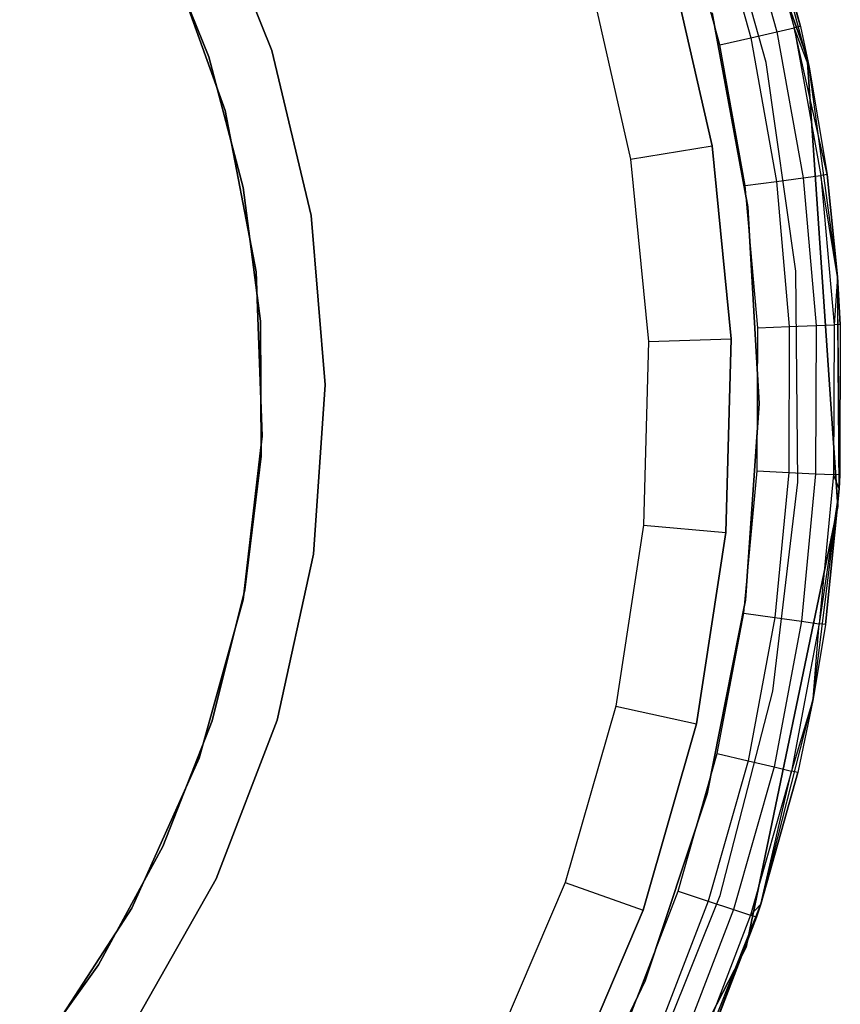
# Model space of a CAD drawing. Extents: x 0.1 to 15.8, y -7.9 to 7.9.
# Tile 11 of 17: x 8.745 to 9.526, y -0.582 to 0.356. Entities that reach past the tile are written whole.
import ezdxf

# ---------------------------------------------------------------- set-up
doc = ezdxf.new("R2010")
doc.units = 0
doc.header["$MEASUREMENT"] = 0
doc.layers.get('0').update_dxf_attribs({"color": 13, "linetype": 'CONTINUOUS'})

# ---------------------------------------------------------------- blocks, each defined once
blk = doc.blocks.new('CZ_0022__330X330X1200_PM_2')
at = {"color": 0}
for p, q in [((9.351, 0.72451, 0.80503), (9.49462, 0.3204, 0.80503)), ((9.49462, 0.3204, 0.72629), (9.351, 0.72451, 0.72629)), ((9.49462, 0.3204, 0.72629), (9.351, 0.72451, 0.72629)), ((9.351, 0.72451, 0.80503), (9.49462, 0.3204, 0.80503)), ((9.45543, 0.3155, 0.72629), (9.40139, 0.50893, 0.72629)), ((9.45543, 0.3155, 0.72629), (9.40139, 0.50893, 0.72629)), ((9.45543, 0.3155, 1.86802), (9.40139, 0.50893, 1.86802)), ((9.45543, 0.3155, 1.86802), (9.40139, 0.50893, 1.86802)), ((9.48821, 0.34985, 1.82865), (9.44403, 0.50608, 0.72629)), ((9.48821, 0.34985, 1.82865), (9.44403, 0.50608, 0.72629)), ((9.4965, 0.31122, 0.72629), (9.44403, 0.50608, 0.72629)), ((9.4965, 0.31122, 0.72629), (9.44403, 0.50608, 0.72629)), ((9.45003, 0.48803, 1.82865), (9.48821, 0.34985, 1.82865)), ((9.45003, 0.48803, 1.82865), (9.48821, 0.34985, 1.82865)), ((9.4281, 0.48088, 1.88433), (9.46572, 0.34473, 1.88433)), ((9.4281, 0.48088, 1.88433), (9.46572, 0.34473, 1.88433)), ((9.44433, 0.48617, 1.85879), (9.48236, 0.34852, 1.85879)), ((9.44433, 0.48617, 1.85879), (9.48236, 0.34852, 1.85879)), ((8.92455, 0.47729, 48.91527), (8.98483, 0.32712, 48.91527)), ((8.98483, 0.32712, 51.9074), (8.92455, 0.47729, 51.9074)), ((8.92455, 0.47729, 48.91527), (8.98483, 0.32712, 48.91527)), ((8.98483, 0.32712, 51.9074), (8.92455, 0.47729, 51.9074)), ((9.40382, 0.47296, 1.9014), (9.44081, 0.33905, 1.9014)), ((9.40382, 0.47296, 1.9014), (9.44081, 0.33905, 1.9014)), ((9.41143, 0.33236, 1.90739), (9.37517, 0.46363, 1.90739)), ((9.41143, 0.33236, 1.90739), (9.37517, 0.46363, 1.90739)), ((8.92476, 0.32094, 49.0255), (8.87688, 0.44023, 49.0255)), ((8.87688, 0.44023, 48.99401), (8.92476, 0.32094, 48.99401)), ((8.92476, 0.32094, 49.0255), (8.87688, 0.44023, 49.0255)), ((8.87688, 0.44023, 48.99401), (8.92476, 0.32094, 48.99401)), ((8.94016, 0.26988, 48.91527), (8.88739, 0.41744, 48.91527)), ((8.88739, 0.41744, 51.9074), (8.94016, 0.26988, 51.9074)), ((8.88739, 0.41744, 51.9074), (8.94016, 0.26988, 51.9074)), ((8.94016, 0.26988, 48.91527), (8.88739, 0.41744, 48.91527)), ((9.40414, 0.23615, 0.59267), (9.3631, 0.4162, 0.59267)), ((9.3631, 0.4162, 1.06511), (9.40414, 0.23615, 1.06511)), ((9.3631, 0.4162, 1.06511), (9.40414, 0.23615, 1.06511)), ((9.40414, 0.23615, 0.59267), (9.3631, 0.4162, 0.59267)), ((9.28758, 0.39391, 0.51393), (9.32642, 0.22351, 0.51393)), ((9.28758, 0.39391, 0.51393), (9.32642, 0.22351, 0.51393)), ((9.43818, 0.17813, 1.67535), (9.40414, 0.3629, 1.67535)), ((9.40414, 0.3629, 1.71472), (9.43818, 0.17813, 1.71472)), ((9.43818, 0.17813, 1.67535), (9.40414, 0.3629, 1.67535)), ((9.40414, 0.3629, 1.71472), (9.43818, 0.17813, 1.71472)), ((9.46572, 0.34473, 1.88433), (9.48236, 0.34852, 1.85879)), ((9.46572, 0.34473, 1.88433), (9.48236, 0.34852, 1.85879)), ((9.48821, 0.34985, 1.82865), (9.48236, 0.34852, 1.85879)), ((9.48821, 0.34985, 1.82865), (9.48236, 0.34852, 1.85879)), ((9.51366, 0.20877, 1.82865), (9.48236, 0.34852, 1.85879)), ((9.48236, 0.34852, 1.85879), (9.50772, 0.20798, 1.85879)), ((9.51366, 0.20877, 1.82865), (9.48236, 0.34852, 1.85879)), ((9.4965, 0.31122, 1.82865), (9.48236, 0.34852, 1.85879)), ((9.4965, 0.31122, 1.82865), (9.48236, 0.34852, 1.85879)), ((9.48236, 0.34852, 1.85879), (9.50772, 0.20798, 1.85879)), ((9.48821, 0.34985, 1.82865), (9.4965, 0.31122, 0.72629)), ((9.48821, 0.34985, 1.82865), (9.4965, 0.31122, 0.72629)), ((9.48821, 0.34985, 1.82865), (9.4965, 0.31122, 1.82865)), ((9.48821, 0.34985, 1.82865), (9.4965, 0.31122, 1.82865)), ((9.41143, 0.33236, 1.90739), (9.44081, 0.33905, 1.9014)), ((9.41143, 0.33236, 1.90739), (9.44081, 0.33905, 1.9014)), ((9.44081, 0.33905, 1.9014), (9.46572, 0.34473, 1.88433)), ((9.44081, 0.33905, 1.9014), (9.46572, 0.34473, 1.88433)), ((9.44081, 0.33905, 1.9014), (9.46548, 0.20233, 1.9014)), ((9.44081, 0.33905, 1.9014), (9.46548, 0.20233, 1.9014)), ((9.46572, 0.34473, 1.88433), (9.4908, 0.20572, 1.88433)), ((9.46572, 0.34473, 1.88433), (9.4908, 0.20572, 1.88433)), ((9.43561, 0.19834, 1.90739), (9.41143, 0.33236, 1.90739)), ((9.43561, 0.19834, 1.90739), (9.41143, 0.33236, 1.90739)), ((8.95732, 0.19658, 49.0255), (8.92476, 0.32094, 49.0255)), ((8.92476, 0.32094, 48.99401), (8.95732, 0.19658, 48.99401)), ((8.92476, 0.32094, 49.0255), (8.92476, 0.32094, 48.99401)), ((8.95732, 0.19658, 49.0255), (8.92476, 0.32094, 49.0255)), ((8.92476, 0.32094, 48.99401), (8.95732, 0.19658, 48.99401)), ((8.92476, 0.32094, 49.0255), (8.92476, 0.32094, 48.99401)), ((8.98483, 0.32712, 48.91527), (9.02206, 0.16965, 48.91527)), ((9.02206, 0.16965, 51.9074), (8.98483, 0.32712, 51.9074)), ((8.98483, 0.32712, 48.91527), (9.02206, 0.16965, 48.91527)), ((8.98483, 0.32712, 48.91527), (8.98483, 0.32712, 51.9074)), ((9.02206, 0.16965, 51.9074), (8.98483, 0.32712, 51.9074)), ((8.98483, 0.32712, 48.91527), (8.98483, 0.32712, 51.9074)), ((9.49462, 0.3204, 0.80503), (9.52389, -0.10747, 0.80503)), ((9.52389, -0.10747, 0.72629), (9.49462, 0.3204, 0.72629)), ((9.49462, 0.3204, 0.72629), (9.49462, 0.3204, 0.80503)), ((9.49462, 0.3204, 0.72629), (9.49462, 0.3204, 0.80503)), ((9.52389, -0.10747, 0.72629), (9.49462, 0.3204, 0.72629)), ((9.49462, 0.3204, 0.80503), (9.52389, -0.10747, 0.80503)), ((9.48375, 0.11666, 0.72629), (9.45543, 0.3155, 0.72629)), ((9.45543, 0.3155, 0.72629), (9.45543, 0.3155, 1.86802)), ((9.45543, 0.3155, 0.72629), (9.45543, 0.3155, 1.86802)), ((9.48375, 0.11666, 0.72629), (9.45543, 0.3155, 0.72629)), ((9.48375, 0.11666, 1.86802), (9.45543, 0.3155, 1.86802)), ((9.48375, 0.11666, 1.86802), (9.45543, 0.3155, 1.86802)), ((9.52362, 0.11126, 0.72629), (9.4965, 0.31122, 0.72629)), ((9.4965, 0.31122, 0.72629), (9.51366, 0.20877, 1.82865)), ((9.4965, 0.31122, 0.72629), (9.51366, 0.20877, 1.82865)), ((9.4965, 0.31122, 0.72629), (9.4965, 0.31122, 1.82865)), ((9.4965, 0.31122, 1.82865), (9.51366, 0.20877, 1.82865)), ((9.4965, 0.31122, 0.72629), (9.4965, 0.31122, 1.82865)), ((9.52362, 0.11126, 0.72629), (9.4965, 0.31122, 0.72629)), ((9.4965, 0.31122, 1.82865), (9.51366, 0.20877, 1.82865)), ((8.96978, 0.11599, 48.91527), (8.94016, 0.26988, 48.91527)), ((8.94016, 0.26988, 51.9074), (8.96978, 0.11599, 51.9074)), ((8.94016, 0.26988, 51.9074), (8.96978, 0.11599, 51.9074)), ((8.94016, 0.26988, 51.9074), (8.94016, 0.26988, 48.91527)), ((8.96978, 0.11599, 48.91527), (8.94016, 0.26988, 48.91527)), ((8.94016, 0.26988, 51.9074), (8.94016, 0.26988, 48.91527)), ((9.32642, 0.22351, 0.51393), (9.40414, 0.23615, 0.59267)), ((9.32642, 0.22351, 0.51393), (9.40414, 0.23615, 0.59267)), ((9.42229, 0.05238, 0.59267), (9.40414, 0.23615, 0.59267)), ((9.40414, 0.23615, 0.59267), (9.40414, 0.23615, 1.06511)), ((9.40414, 0.23615, 1.06511), (9.42229, 0.05238, 1.06511)), ((9.40414, 0.23615, 0.59267), (9.40414, 0.23615, 1.06511)), ((9.40414, 0.23615, 1.06511), (9.42229, 0.05238, 1.06511)), ((9.42229, 0.05238, 0.59267), (9.40414, 0.23615, 0.59267)), ((9.32642, 0.22351, 0.51393), (9.3436, 0.04958, 0.51393)), ((9.32642, 0.22351, 0.51393), (9.3436, 0.04958, 0.51393)), ((9.4908, 0.20572, 1.88433), (9.50772, 0.20798, 1.85879)), ((9.4908, 0.20572, 1.88433), (9.50772, 0.20798, 1.85879)), ((9.51366, 0.20877, 1.82865), (9.50772, 0.20798, 1.85879)), ((9.51366, 0.20877, 1.82865), (9.50772, 0.20798, 1.85879)), ((9.52362, 0.11126, 1.82865), (9.50772, 0.20798, 1.85879)), ((9.50772, 0.20798, 1.85879), (9.52019, 0.06572, 1.85879)), ((9.52362, 0.11126, 1.82865), (9.50772, 0.20798, 1.85879)), ((9.50772, 0.20798, 1.85879), (9.52019, 0.06572, 1.85879)), ((9.52362, 0.11126, 0.72629), (9.51366, 0.20877, 1.82865)), ((9.51366, 0.20877, 1.82865), (9.52362, 0.11126, 1.82865)), ((9.52362, 0.11126, 0.72629), (9.51366, 0.20877, 1.82865)), ((9.51366, 0.20877, 1.82865), (9.52362, 0.11126, 1.82865)), ((9.43561, 0.19834, 1.90739), (9.46548, 0.20233, 1.9014)), ((9.43561, 0.19834, 1.90739), (9.46548, 0.20233, 1.9014)), ((9.44751, 0.06267, 1.90739), (9.43561, 0.19834, 1.90739)), ((9.44751, 0.06267, 1.90739), (9.43561, 0.19834, 1.90739)), ((9.46548, 0.20233, 1.9014), (9.4908, 0.20572, 1.88433)), ((9.46548, 0.20233, 1.9014), (9.4908, 0.20572, 1.88433)), ((9.46548, 0.20233, 1.9014), (9.47761, 0.06393, 1.9014)), ((9.46548, 0.20233, 1.9014), (9.47761, 0.06393, 1.9014)), ((9.4908, 0.20572, 1.88433), (9.50313, 0.065, 1.88433)), ((9.4908, 0.20572, 1.88433), (9.50313, 0.065, 1.88433)), ((8.97404, 0.06913, 49.0255), (8.95732, 0.19658, 49.0255)), ((8.95732, 0.19658, 48.99401), (8.97404, 0.06913, 48.99401)), ((8.95732, 0.19658, 49.0255), (8.95732, 0.19658, 48.99401)), ((8.97404, 0.06913, 49.0255), (8.95732, 0.19658, 49.0255)), ((8.95732, 0.19658, 48.99401), (8.97404, 0.06913, 48.99401)), ((8.95732, 0.19658, 49.0255), (8.95732, 0.19658, 48.99401)), ((9.02206, 0.16965, 48.91527), (9.0354, 0.00838, 48.91527)), ((9.0354, 0.00838, 51.9074), (9.02206, 0.16965, 51.9074)), ((9.02206, 0.16965, 48.91527), (9.0354, 0.00838, 48.91527)), ((9.02206, 0.16965, 48.91527), (9.02206, 0.16965, 51.9074)), ((9.0354, 0.00838, 51.9074), (9.02206, 0.16965, 51.9074)), ((9.02206, 0.16965, 48.91527), (9.02206, 0.16965, 51.9074)), ((9.44879, -0.00945, 1.67535), (9.43818, 0.17813, 1.67535)), ((9.43818, 0.17813, 1.67535), (9.43818, 0.17813, 1.71472)), ((9.43818, 0.17813, 1.71472), (9.44879, -0.00945, 1.71472)), ((9.43818, 0.17813, 1.67535), (9.43818, 0.17813, 1.71472)), ((9.44879, -0.00945, 1.67535), (9.43818, 0.17813, 1.67535)), ((9.43818, 0.17813, 1.71472), (9.44879, -0.00945, 1.71472)), ((8.97557, -0.04062, 48.91527), (8.96978, 0.11599, 48.91527)), ((8.96978, 0.11599, 51.9074), (8.97557, -0.04062, 51.9074)), ((8.96978, 0.11599, 51.9074), (8.97557, -0.04062, 51.9074)), ((8.96978, 0.11599, 51.9074), (8.96978, 0.11599, 48.91527)), ((8.97557, -0.04062, 48.91527), (8.96978, 0.11599, 48.91527)), ((8.96978, 0.11599, 51.9074), (8.96978, 0.11599, 48.91527)), ((9.48588, -0.08417, 0.72629), (9.48375, 0.11666, 0.72629)), ((9.48375, 0.11666, 0.72629), (9.48375, 0.11666, 1.86802)), ((9.48375, 0.11666, 0.72629), (9.48375, 0.11666, 1.86802)), ((9.48588, -0.08417, 0.72629), (9.48375, 0.11666, 0.72629)), ((9.48588, -0.08417, 1.86802), (9.48375, 0.11666, 1.86802)), ((9.48588, -0.08417, 1.86802), (9.48375, 0.11666, 1.86802)), ((9.52362, 0.11126, 1.82865), (9.52019, 0.06572, 1.85879)), ((9.52362, 0.11126, 1.82865), (9.52019, 0.06572, 1.85879)), ((9.52362, 0.11126, 1.82865), (9.52362, 0.11126, 0.72629)), ((9.52362, 0.11126, 1.82865), (9.52618, 0.06597, 1.82865)), ((9.52618, 0.06597, 1.82865), (9.52362, 0.11126, 0.72629)), ((9.52362, 0.11126, 1.82865), (9.52362, 0.11126, 0.72629)), ((9.52618, 0.06597, 1.82865), (9.52362, 0.11126, 0.72629)), ((9.52566, -0.07738, 1.82865), (9.52362, 0.11126, 0.72629)), ((9.52566, -0.07738, 1.82865), (9.52362, 0.11126, 0.72629)), ((9.52495, -0.09053, 0.72629), (9.52362, 0.11126, 0.72629)), ((9.52495, -0.09053, 0.72629), (9.52362, 0.11126, 0.72629)), ((9.52362, 0.11126, 1.82865), (9.52618, 0.06597, 1.82865)), ((8.97465, -0.05942, 49.0255), (8.97404, 0.06913, 49.0255)), ((8.97404, 0.06913, 48.99401), (8.97465, -0.05942, 48.99401)), ((8.97404, 0.06913, 49.0255), (8.97404, 0.06913, 48.99401)), ((8.97465, -0.05942, 49.0255), (8.97404, 0.06913, 49.0255)), ((8.97404, 0.06913, 48.99401), (8.97465, -0.05942, 48.99401)), ((8.97404, 0.06913, 49.0255), (8.97404, 0.06913, 48.99401)), ((9.50313, 0.065, 1.88433), (9.52019, 0.06572, 1.85879)), ((9.50313, 0.065, 1.88433), (9.52019, 0.06572, 1.85879)), ((9.52019, 0.06572, 1.85879), (9.51967, -0.07709, 1.85879)), ((9.52019, 0.06572, 1.85879), (9.51967, -0.07709, 1.85879)), ((9.52618, 0.06597, 1.82865), (9.52019, 0.06572, 1.85879)), ((9.52618, 0.06597, 1.82865), (9.52019, 0.06572, 1.85879)), ((9.52618, 0.06597, 1.82865), (9.52566, -0.07738, 1.82865)), ((9.52618, 0.06597, 1.82865), (9.52566, -0.07738, 1.82865)), ((9.44701, -0.07351, 1.90739), (9.44751, 0.06267, 1.90739)), ((9.44701, -0.07351, 1.90739), (9.44751, 0.06267, 1.90739)), ((9.44751, 0.06267, 1.90739), (9.47761, 0.06393, 1.9014)), ((9.44751, 0.06267, 1.90739), (9.47761, 0.06393, 1.9014)), ((9.47761, 0.06393, 1.9014), (9.47711, -0.07499, 1.9014)), ((9.47761, 0.06393, 1.9014), (9.47711, -0.07499, 1.9014)), ((9.47761, 0.06393, 1.9014), (9.50313, 0.065, 1.88433)), ((9.47761, 0.06393, 1.9014), (9.50313, 0.065, 1.88433)), ((9.50313, 0.065, 1.88433), (9.50262, -0.07625, 1.88433)), ((9.50313, 0.065, 1.88433), (9.50262, -0.07625, 1.88433)), ((9.3436, 0.04958, 0.51393), (9.33885, -0.12513, 0.51393)), ((9.3436, 0.04958, 0.51393), (9.33885, -0.12513, 0.51393)), ((9.3436, 0.04958, 0.51393), (9.42229, 0.05238, 0.59267)), ((9.3436, 0.04958, 0.51393), (9.42229, 0.05238, 0.59267)), ((9.41727, -0.13221, 0.59267), (9.42229, 0.05238, 0.59267)), ((9.42229, 0.05238, 1.06511), (9.41727, -0.13221, 1.06511)), ((9.42229, 0.05238, 1.06511), (9.41727, -0.13221, 1.06511)), ((9.41727, -0.13221, 0.59267), (9.42229, 0.05238, 0.59267)), ((9.42229, 0.05238, 0.59267), (9.42229, 0.05238, 1.06511)), ((9.42229, 0.05238, 0.59267), (9.42229, 0.05238, 1.06511)), ((9.0354, 0.00838, 48.91527), (9.02456, -0.15307, 48.91527)), ((9.02456, -0.15307, 51.9074), (9.0354, 0.00838, 51.9074)), ((9.0354, 0.00838, 48.91527), (9.02456, -0.15307, 48.91527)), ((9.02456, -0.15307, 51.9074), (9.0354, 0.00838, 51.9074)), ((9.0354, 0.00838, 48.91527), (9.0354, 0.00838, 51.9074)), ((9.0354, 0.00838, 48.91527), (9.0354, 0.00838, 51.9074)), ((9.43581, -0.19688, 1.67535), (9.44879, -0.00945, 1.67535)), ((9.44879, -0.00945, 1.71472), (9.43581, -0.19688, 1.71472)), ((9.43581, -0.19688, 1.67535), (9.44879, -0.00945, 1.67535)), ((9.44879, -0.00945, 1.71472), (9.43581, -0.19688, 1.71472)), ((9.44879, -0.00945, 1.67535), (9.44879, -0.00945, 1.71472)), ((9.44879, -0.00945, 1.67535), (9.44879, -0.00945, 1.71472)), ((8.95738, -0.19628, 48.91527), (8.97557, -0.04062, 48.91527)), ((8.97557, -0.04062, 51.9074), (8.95738, -0.19628, 51.9074)), ((8.97557, -0.04062, 51.9074), (8.95738, -0.19628, 51.9074)), ((8.95738, -0.19628, 48.91527), (8.97557, -0.04062, 48.91527)), ((8.97557, -0.04062, 51.9074), (8.97557, -0.04062, 48.91527)), ((8.97557, -0.04062, 51.9074), (8.97557, -0.04062, 48.91527)), ((8.95915, -0.18703, 49.0255), (8.97465, -0.05942, 49.0255)), ((8.97465, -0.05942, 48.99401), (8.95915, -0.18703, 48.99401)), ((8.95915, -0.18703, 49.0255), (8.97465, -0.05942, 49.0255)), ((8.97465, -0.05942, 48.99401), (8.95915, -0.18703, 48.99401)), ((8.97465, -0.05942, 49.0255), (8.97465, -0.05942, 48.99401)), ((8.97465, -0.05942, 49.0255), (8.97465, -0.05942, 48.99401)), ((9.43414, -0.20909, 1.90739), (9.44701, -0.07351, 1.90739)), ((9.43414, -0.20909, 1.90739), (9.44701, -0.07351, 1.90739)), ((9.44701, -0.07351, 1.90739), (9.47711, -0.07499, 1.9014)), ((9.44701, -0.07351, 1.90739), (9.47711, -0.07499, 1.9014)), ((9.47711, -0.07499, 1.9014), (9.46397, -0.2133, 1.9014)), ((9.47711, -0.07499, 1.9014), (9.46397, -0.2133, 1.9014)), ((9.47711, -0.07499, 1.9014), (9.50262, -0.07625, 1.88433)), ((9.47711, -0.07499, 1.9014), (9.50262, -0.07625, 1.88433)), ((9.46178, -0.28357, 0.72629), (9.48588, -0.08417, 0.72629)), ((9.46178, -0.28357, 0.72629), (9.48588, -0.08417, 0.72629)), ((9.46178, -0.28357, 1.86802), (9.48588, -0.08417, 1.86802)), ((9.46178, -0.28357, 1.86802), (9.48588, -0.08417, 1.86802)), ((9.48588, -0.08417, 0.72629), (9.48588, -0.08417, 1.86802)), ((9.48588, -0.08417, 0.72629), (9.48588, -0.08417, 1.86802)), ((9.50262, -0.07625, 1.88433), (9.48927, -0.21687, 1.88433)), ((9.50262, -0.07625, 1.88433), (9.48927, -0.21687, 1.88433)), ((9.50262, -0.07625, 1.88433), (9.51967, -0.07709, 1.85879)), ((9.50262, -0.07625, 1.88433), (9.51967, -0.07709, 1.85879)), ((9.51967, -0.07709, 1.85879), (9.50617, -0.21926, 1.85879)), ((9.51967, -0.07709, 1.85879), (9.50617, -0.21926, 1.85879)), ((9.52495, -0.09053, 1.82865), (9.51967, -0.07709, 1.85879)), ((9.52566, -0.07738, 1.82865), (9.51967, -0.07709, 1.85879)), ((9.52495, -0.09053, 1.82865), (9.51967, -0.07709, 1.85879)), ((9.52566, -0.07738, 1.82865), (9.51967, -0.07709, 1.85879)), ((9.52566, -0.07738, 1.82865), (9.52495, -0.09053, 0.72629)), ((9.52566, -0.07738, 1.82865), (9.52495, -0.09053, 1.82865)), ((9.52566, -0.07738, 1.82865), (9.52495, -0.09053, 0.72629)), ((9.52566, -0.07738, 1.82865), (9.52495, -0.09053, 1.82865)), ((9.50047, -0.29084, 0.72629), (9.52495, -0.09053, 0.72629)), ((9.50047, -0.29084, 0.72629), (9.52495, -0.09053, 0.72629)), ((9.52495, -0.09053, 1.82865), (9.50617, -0.21926, 1.85879)), ((9.52495, -0.09053, 1.82865), (9.50617, -0.21926, 1.85879)), ((9.52495, -0.09053, 1.82865), (9.5121, -0.22009, 1.82865)), ((9.5121, -0.22009, 1.82865), (9.52495, -0.09053, 0.72629)), ((9.5121, -0.22009, 1.82865), (9.52495, -0.09053, 0.72629)), ((9.52495, -0.09053, 1.82865), (9.5121, -0.22009, 1.82865)), ((9.52495, -0.09053, 1.82865), (9.52495, -0.09053, 0.72629)), ((9.52495, -0.09053, 1.82865), (9.52495, -0.09053, 0.72629)), ((9.52389, -0.10747, 0.80503), (9.43663, -0.52737, 0.80503)), ((9.43663, -0.52737, 0.72629), (9.52389, -0.10747, 0.72629)), ((9.43663, -0.52737, 0.72629), (9.52389, -0.10747, 0.72629)), ((9.52389, -0.10747, 0.80503), (9.43663, -0.52737, 0.80503)), ((9.52389, -0.10747, 0.72629), (9.52389, -0.10747, 0.80503)), ((9.52389, -0.10747, 0.72629), (9.52389, -0.10747, 0.80503)), ((9.33885, -0.12513, 0.51393), (9.31224, -0.29787, 0.51393)), ((9.33885, -0.12513, 0.51393), (9.31224, -0.29787, 0.51393)), ((9.33885, -0.12513, 0.51393), (9.41727, -0.13221, 0.59267)), ((9.33885, -0.12513, 0.51393), (9.41727, -0.13221, 0.59267)), ((9.38915, -0.31472, 0.59267), (9.41727, -0.13221, 0.59267)), ((9.41727, -0.13221, 1.06511), (9.38915, -0.31472, 1.06511)), ((9.41727, -0.13221, 1.06511), (9.38915, -0.31472, 1.06511)), ((9.38915, -0.31472, 0.59267), (9.41727, -0.13221, 0.59267)), ((9.41727, -0.13221, 0.59267), (9.41727, -0.13221, 1.06511)), ((9.41727, -0.13221, 0.59267), (9.41727, -0.13221, 1.06511)), ((9.02456, -0.15307, 48.91527), (8.98977, -0.31111, 48.91527)), ((8.98977, -0.31111, 51.9074), (9.02456, -0.15307, 51.9074)), ((9.02456, -0.15307, 48.91527), (8.98977, -0.31111, 48.91527)), ((8.98977, -0.31111, 51.9074), (9.02456, -0.15307, 51.9074)), ((9.02456, -0.15307, 48.91527), (9.02456, -0.15307, 51.9074)), ((9.02456, -0.15307, 48.91527), (9.02456, -0.15307, 51.9074)), ((8.92777, -0.31169, 49.0255), (8.95915, -0.18703, 49.0255)), ((8.95915, -0.18703, 48.99401), (8.92777, -0.31169, 48.99401)), ((8.92777, -0.31169, 49.0255), (8.95915, -0.18703, 49.0255)), ((8.95915, -0.18703, 48.99401), (8.92777, -0.31169, 48.99401)), ((8.95915, -0.18703, 49.0255), (8.95915, -0.18703, 48.99401)), ((8.95915, -0.18703, 49.0255), (8.95915, -0.18703, 48.99401)), ((8.91565, -0.34733, 48.91527), (8.95738, -0.19628, 48.91527)), ((8.95738, -0.19628, 51.9074), (8.91565, -0.34733, 51.9074)), ((8.95738, -0.19628, 51.9074), (8.91565, -0.34733, 51.9074)), ((8.91565, -0.34733, 48.91527), (8.95738, -0.19628, 48.91527)), ((8.95738, -0.19628, 51.9074), (8.95738, -0.19628, 48.91527)), ((8.95738, -0.19628, 51.9074), (8.95738, -0.19628, 48.91527)), ((9.39944, -0.3812, 1.67535), (9.43581, -0.19688, 1.67535)), ((9.43581, -0.19688, 1.71472), (9.39944, -0.3812, 1.71472)), ((9.39944, -0.3812, 1.67535), (9.43581, -0.19688, 1.67535)), ((9.43581, -0.19688, 1.71472), (9.39944, -0.3812, 1.71472)), ((9.43581, -0.19688, 1.67535), (9.43581, -0.19688, 1.71472)), ((9.43581, -0.19688, 1.67535), (9.43581, -0.19688, 1.71472)), ((9.40898, -0.34293, 1.90739), (9.43414, -0.20909, 1.90739)), ((9.40898, -0.34293, 1.90739), (9.43414, -0.20909, 1.90739)), ((9.43414, -0.20909, 1.90739), (9.46397, -0.2133, 1.9014)), ((9.43414, -0.20909, 1.90739), (9.46397, -0.2133, 1.9014)), ((9.46397, -0.2133, 1.9014), (9.43831, -0.34984, 1.9014)), ((9.46397, -0.2133, 1.9014), (9.43831, -0.34984, 1.9014)), ((9.46397, -0.2133, 1.9014), (9.48927, -0.21687, 1.88433)), ((9.46397, -0.2133, 1.9014), (9.48927, -0.21687, 1.88433)), ((9.48927, -0.21687, 1.88433), (9.46318, -0.35569, 1.88433)), ((9.48927, -0.21687, 1.88433), (9.46318, -0.35569, 1.88433)), ((9.50617, -0.21926, 1.85879), (9.47979, -0.35961, 1.85879)), ((9.50617, -0.21926, 1.85879), (9.47979, -0.35961, 1.85879)), ((9.48927, -0.21687, 1.88433), (9.50617, -0.21926, 1.85879)), ((9.48927, -0.21687, 1.88433), (9.50617, -0.21926, 1.85879)), ((9.50047, -0.29084, 1.82865), (9.50617, -0.21926, 1.85879)), ((9.50047, -0.29084, 1.82865), (9.50617, -0.21926, 1.85879)), ((9.5121, -0.22009, 1.82865), (9.50047, -0.29084, 0.72629)), ((9.5121, -0.22009, 1.82865), (9.50047, -0.29084, 0.72629)), ((9.5121, -0.22009, 1.82865), (9.50047, -0.29084, 1.82865)), ((9.5121, -0.22009, 1.82865), (9.50047, -0.29084, 1.82865)), ((9.5121, -0.22009, 1.82865), (9.50617, -0.21926, 1.85879)), ((9.5121, -0.22009, 1.82865), (9.50617, -0.21926, 1.85879)), ((9.41185, -0.47811, 0.72629), (9.46178, -0.28357, 0.72629)), ((9.41185, -0.47811, 0.72629), (9.46178, -0.28357, 0.72629)), ((9.41185, -0.47811, 1.86802), (9.46178, -0.28357, 1.86802)), ((9.41185, -0.47811, 1.86802), (9.46178, -0.28357, 1.86802)), ((9.45057, -0.48637, 0.72629), (9.50047, -0.29084, 0.72629)), ((9.45057, -0.48637, 0.72629), (9.50047, -0.29084, 0.72629)), ((9.46178, -0.28357, 0.72629), (9.46178, -0.28357, 1.86802)), ((9.46178, -0.28357, 0.72629), (9.46178, -0.28357, 1.86802)), ((9.50047, -0.29084, 1.82865), (9.47979, -0.35961, 1.85879)), ((9.50047, -0.29084, 1.82865), (9.47979, -0.35961, 1.85879)), ((9.50047, -0.29084, 0.72629), (9.48563, -0.36098, 1.82865)), ((9.50047, -0.29084, 1.82865), (9.48563, -0.36098, 1.82865)), ((9.50047, -0.29084, 0.72629), (9.48563, -0.36098, 1.82865)), ((9.50047, -0.29084, 1.82865), (9.48563, -0.36098, 1.82865)), ((9.50047, -0.29084, 1.82865), (9.50047, -0.29084, 0.72629)), ((9.50047, -0.29084, 1.82865), (9.50047, -0.29084, 0.72629)), ((9.31224, -0.29787, 0.51393), (9.26419, -0.46591, 0.51393)), ((9.31224, -0.29787, 0.51393), (9.26419, -0.46591, 0.51393)), ((9.31224, -0.29787, 0.51393), (9.38915, -0.31472, 0.59267)), ((9.31224, -0.29787, 0.51393), (9.38915, -0.31472, 0.59267)), ((8.88102, -0.43143, 49.0255), (8.92777, -0.31169, 49.0255)), ((8.92777, -0.31169, 48.99401), (8.88102, -0.43143, 48.99401)), ((8.88102, -0.43143, 49.0255), (8.92777, -0.31169, 49.0255)), ((8.92777, -0.31169, 48.99401), (8.88102, -0.43143, 48.99401)), ((8.92777, -0.31169, 49.0255), (8.92777, -0.31169, 48.99401)), ((8.92777, -0.31169, 49.0255), (8.92777, -0.31169, 48.99401)), ((8.98977, -0.31111, 48.91527), (8.93182, -0.46219, 48.91527)), ((8.93182, -0.46219, 51.9074), (8.98977, -0.31111, 51.9074)), ((8.98977, -0.31111, 48.91527), (8.93182, -0.46219, 48.91527)), ((8.93182, -0.46219, 51.9074), (8.98977, -0.31111, 51.9074)), ((8.98977, -0.31111, 48.91527), (8.98977, -0.31111, 51.9074)), ((8.98977, -0.31111, 48.91527), (8.98977, -0.31111, 51.9074)), ((9.33838, -0.49227, 0.59267), (9.38915, -0.31472, 0.59267)), ((9.38915, -0.31472, 1.06511), (9.33838, -0.49227, 1.06511)), ((9.38915, -0.31472, 1.06511), (9.33838, -0.49227, 1.06511)), ((9.33838, -0.49227, 0.59267), (9.38915, -0.31472, 0.59267)), ((9.38915, -0.31472, 0.59267), (9.38915, -0.31472, 1.06511)), ((9.38915, -0.31472, 0.59267), (9.38915, -0.31472, 1.06511)), ((9.37177, -0.47393, 1.90739), (9.40898, -0.34293, 1.90739)), ((9.37177, -0.47393, 1.90739), (9.40898, -0.34293, 1.90739)), ((9.40898, -0.34293, 1.90739), (9.43831, -0.34984, 1.9014)), ((9.40898, -0.34293, 1.90739), (9.43831, -0.34984, 1.9014)), ((8.85134, -0.49025, 48.91527), (8.91565, -0.34733, 48.91527)), ((8.91565, -0.34733, 51.9074), (8.85134, -0.49025, 51.9074)), ((8.91565, -0.34733, 51.9074), (8.85134, -0.49025, 51.9074)), ((8.85134, -0.49025, 48.91527), (8.91565, -0.34733, 48.91527)), ((8.91565, -0.34733, 51.9074), (8.91565, -0.34733, 48.91527)), ((8.91565, -0.34733, 51.9074), (8.91565, -0.34733, 48.91527)), ((9.43831, -0.34984, 1.9014), (9.40035, -0.48348, 1.9014)), ((9.43831, -0.34984, 1.9014), (9.40035, -0.48348, 1.9014)), ((9.46318, -0.35569, 1.88433), (9.42458, -0.49157, 1.88433)), ((9.46318, -0.35569, 1.88433), (9.42458, -0.49157, 1.88433)), ((9.43831, -0.34984, 1.9014), (9.46318, -0.35569, 1.88433)), ((9.43831, -0.34984, 1.9014), (9.46318, -0.35569, 1.88433)), ((9.46318, -0.35569, 1.88433), (9.47979, -0.35961, 1.85879)), ((9.46318, -0.35569, 1.88433), (9.47979, -0.35961, 1.85879)), ((9.47979, -0.35961, 1.85879), (9.44077, -0.49698, 1.85879)), ((9.47979, -0.35961, 1.85879), (9.44077, -0.49698, 1.85879)), ((9.45057, -0.48637, 1.82865), (9.47979, -0.35961, 1.85879)), ((9.45057, -0.48637, 1.82865), (9.47979, -0.35961, 1.85879)), ((9.45057, -0.48637, 0.72629), (9.48563, -0.36098, 1.82865)), ((9.48563, -0.36098, 1.82865), (9.45057, -0.48637, 1.82865)), ((9.45057, -0.48637, 0.72629), (9.48563, -0.36098, 1.82865)), ((9.48563, -0.36098, 1.82865), (9.45057, -0.48637, 1.82865)), ((9.48563, -0.36098, 1.82865), (9.47979, -0.35961, 1.85879)), ((9.48563, -0.36098, 1.82865), (9.47979, -0.35961, 1.85879)), ((9.34025, -0.55951, 1.67535), (9.39944, -0.3812, 1.67535)), ((9.39944, -0.3812, 1.71472), (9.34025, -0.55951, 1.71472)), ((9.34025, -0.55951, 1.67535), (9.39944, -0.3812, 1.67535)), ((9.39944, -0.3812, 1.71472), (9.34025, -0.55951, 1.71472)), ((9.39944, -0.3812, 1.67535), (9.39944, -0.3812, 1.71472)), ((9.39944, -0.3812, 1.67535), (9.39944, -0.3812, 1.71472)), ((8.81962, -0.54437, 49.0255), (8.88102, -0.43143, 49.0255)), ((8.88102, -0.43143, 48.99401), (8.81962, -0.54437, 48.99401)), ((8.81962, -0.54437, 49.0255), (8.88102, -0.43143, 49.0255)), ((8.88102, -0.43143, 48.99401), (8.81962, -0.54437, 48.99401)), ((8.88102, -0.43143, 49.0255), (8.88102, -0.43143, 48.99401)), ((8.88102, -0.43143, 49.0255), (8.88102, -0.43143, 48.99401)), ((8.93182, -0.46219, 48.91527), (8.852, -0.60295, 48.91527)), ((8.852, -0.60295, 51.9074), (8.93182, -0.46219, 51.9074)), ((8.93182, -0.46219, 48.91527), (8.852, -0.60295, 48.91527)), ((8.852, -0.60295, 51.9074), (8.93182, -0.46219, 51.9074)), ((8.93182, -0.46219, 48.91527), (8.93182, -0.46219, 51.9074)), ((8.93182, -0.46219, 48.91527), (8.93182, -0.46219, 51.9074)), ((9.26419, -0.46591, 0.51393), (9.19545, -0.6266, 0.51393)), ((9.26419, -0.46591, 0.51393), (9.19545, -0.6266, 0.51393)), ((9.26419, -0.46591, 0.51393), (9.33838, -0.49227, 0.59267)), ((9.26419, -0.46591, 0.51393), (9.33838, -0.49227, 0.59267)), ((9.32279, -0.60101, 1.90739), (9.37177, -0.47393, 1.90739)), ((9.32279, -0.60101, 1.90739), (9.37177, -0.47393, 1.90739)), ((9.33697, -0.66447, 0.72629), (9.41185, -0.47811, 0.72629)), ((9.33697, -0.66447, 0.72629), (9.41185, -0.47811, 0.72629)), ((9.33697, -0.66447, 1.86802), (9.41185, -0.47811, 1.86802)), ((9.33697, -0.66447, 1.86802), (9.41185, -0.47811, 1.86802)), ((9.37177, -0.47393, 1.90739), (9.40035, -0.48348, 1.9014)), ((9.37177, -0.47393, 1.90739), (9.40035, -0.48348, 1.9014)), ((9.41185, -0.47811, 0.72629), (9.41185, -0.47811, 1.86802)), ((9.41185, -0.47811, 0.72629), (9.41185, -0.47811, 1.86802)), ((9.40035, -0.48348, 1.9014), (9.35038, -0.61311, 1.9014)), ((9.40035, -0.48348, 1.9014), (9.35038, -0.61311, 1.9014)), ((9.37608, -0.67391, 0.72629), (9.45057, -0.48637, 0.72629)), ((9.37608, -0.67391, 0.72629), (9.45057, -0.48637, 0.72629)), ((9.3949, -0.63264, 1.82865), (9.45057, -0.48637, 0.72629)), ((9.3949, -0.63264, 1.82865), (9.45057, -0.48637, 0.72629)), ((9.40035, -0.48348, 1.9014), (9.42458, -0.49157, 1.88433)), ((9.40035, -0.48348, 1.9014), (9.42458, -0.49157, 1.88433)), ((9.45057, -0.48637, 1.82865), (9.44077, -0.49698, 1.85879)), ((9.45057, -0.48637, 1.82865), (9.44077, -0.49698, 1.85879)), ((9.45057, -0.48637, 1.82865), (9.44645, -0.49888, 1.82865)), ((9.44645, -0.49888, 1.82865), (9.45057, -0.48637, 0.72629)), ((9.44645, -0.49888, 1.82865), (9.45057, -0.48637, 0.72629)), ((9.45057, -0.48637, 1.82865), (9.44645, -0.49888, 1.82865)), ((9.45057, -0.48637, 1.82865), (9.45057, -0.48637, 0.72629)), ((9.45057, -0.48637, 1.82865), (9.45057, -0.48637, 0.72629)), ((8.76598, -0.62167, 48.91527), (8.85134, -0.49025, 48.91527)), ((8.85134, -0.49025, 51.9074), (8.76598, -0.62167, 51.9074)), ((8.85134, -0.49025, 51.9074), (8.76598, -0.62167, 51.9074)), ((8.76598, -0.62167, 48.91527), (8.85134, -0.49025, 48.91527)), ((8.85134, -0.49025, 51.9074), (8.85134, -0.49025, 48.91527)), ((8.85134, -0.49025, 51.9074), (8.85134, -0.49025, 48.91527)), ((9.26576, -0.66205, 0.59267), (9.33838, -0.49227, 0.59267)), ((9.33838, -0.49227, 1.06511), (9.26576, -0.66205, 1.06511)), ((9.33838, -0.49227, 1.06511), (9.26576, -0.66205, 1.06511)), ((9.26576, -0.66205, 0.59267), (9.33838, -0.49227, 0.59267)), ((9.33838, -0.49227, 0.59267), (9.33838, -0.49227, 1.06511)), ((9.33838, -0.49227, 0.59267), (9.33838, -0.49227, 1.06511)), ((9.42458, -0.49157, 1.88433), (9.37378, -0.62337, 1.88433)), ((9.42458, -0.49157, 1.88433), (9.37378, -0.62337, 1.88433)), ((9.44077, -0.49698, 1.85879), (9.38941, -0.63023, 1.85879)), ((9.44077, -0.49698, 1.85879), (9.38941, -0.63023, 1.85879)), ((9.42458, -0.49157, 1.88433), (9.44077, -0.49698, 1.85879)), ((9.42458, -0.49157, 1.88433), (9.44077, -0.49698, 1.85879)), ((9.44645, -0.49888, 1.82865), (9.44077, -0.49698, 1.85879)), ((9.44645, -0.49888, 1.82865), (9.44077, -0.49698, 1.85879)), ((9.44645, -0.49888, 1.82865), (9.3949, -0.63264, 1.82865)), ((9.44645, -0.49888, 1.82865), (9.3949, -0.63264, 1.82865)), ((9.43663, -0.52737, 0.80503), (9.23932, -0.90816, 0.80503)), ((9.23932, -0.90816, 0.72629), (9.43663, -0.52737, 0.72629)), ((9.23932, -0.90816, 0.72629), (9.43663, -0.52737, 0.72629)), ((9.43663, -0.52737, 0.80503), (9.23932, -0.90816, 0.80503)), ((9.43663, -0.52737, 0.72629), (9.43663, -0.52737, 0.80503)), ((9.43663, -0.52737, 0.72629), (9.43663, -0.52737, 0.80503)), ((8.74456, -0.64873, 49.0255), (8.81962, -0.54437, 49.0255)), ((8.81962, -0.54437, 48.99401), (8.74456, -0.64873, 48.99401)), ((8.74456, -0.64873, 49.0255), (8.81962, -0.54437, 49.0255)), ((8.81962, -0.54437, 48.99401), (8.74456, -0.64873, 48.99401)), ((8.81962, -0.54437, 49.0255), (8.81962, -0.54437, 48.99401)), ((8.81962, -0.54437, 49.0255), (8.81962, -0.54437, 48.99401)), ((9.25919, -0.729, 1.67535), (9.34025, -0.55951, 1.67535)), ((9.34025, -0.55951, 1.71472), (9.25919, -0.729, 1.71472)), ((9.25919, -0.729, 1.67535), (9.34025, -0.55951, 1.67535)), ((9.34025, -0.55951, 1.71472), (9.25919, -0.729, 1.71472)), ((9.34025, -0.55951, 1.67535), (9.34025, -0.55951, 1.71472)), ((9.34025, -0.55951, 1.67535), (9.34025, -0.55951, 1.71472))]:
    blk.add_line(p, q, dxfattribs=at)

msp = doc.modelspace()

# ---------------------------------------------------------------- block references
at = {"color": 0}
msp.add_blockref('CZ_0022__330X330X1200_PM_2', (0, 0), dxfattribs=at)

doc.saveas('drawing.dxf')
